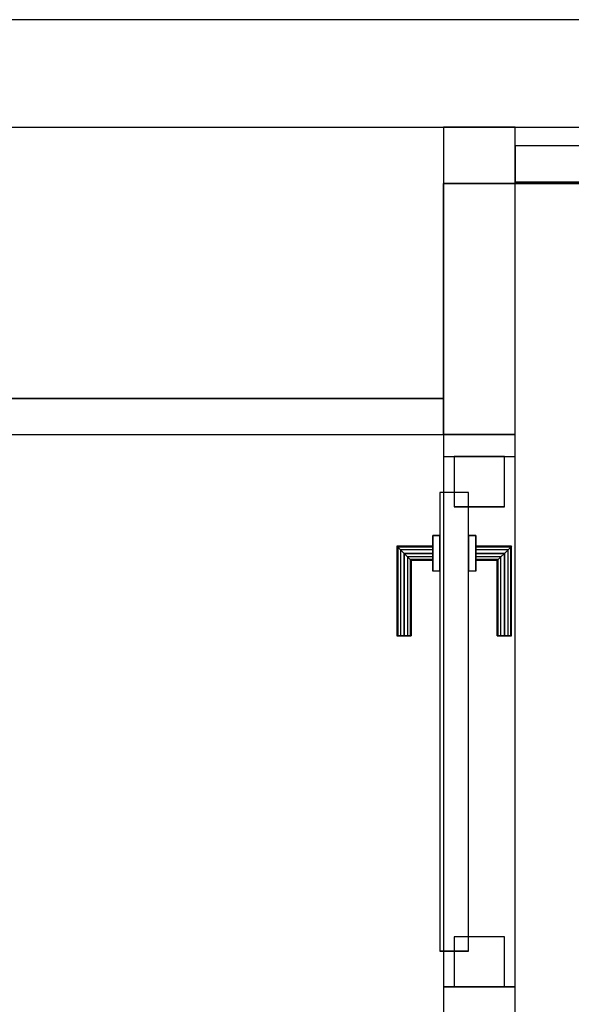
# Model space of a CAD drawing. Header units: metres. Extents: x 391.1 to 427.5, y 12.7 to 28.4.
# Tile 107 of 140: x 408.3 to 409.1, y 26.9 to 28.2. Entities that reach past the tile are written whole.
import ezdxf

# ---------------------------------------------------------------- set-up
doc = ezdxf.new("R2010")
doc.units = ezdxf.units.M
doc.layers.add('01_CARPINTERIA', color=5, linetype='Continuous', lineweight=25, true_color=0x0000ff)
doc.layers.add('01_SUELOS', color=7, linetype='Continuous', lineweight=25, true_color=0x007f00)
for name, color, linetype, lineweight in [('A-GENM-____-OTLN', 7, 'Continuous', 18), ('A-WALL-____-MCUT', 7, 'Continuous', 25), ('A-WALL-____-OTLN', 7, 'Continuous', 25)]:
    doc.layers.add(name, color=color, linetype=linetype, lineweight=lineweight)

# ---------------------------------------------------------------- blocks, each defined once
blk = doc.blocks.new('Family - Envans P1-154711-04_CLI_AIGUA_P1')
at = {"layer": 'A-WALL-____-MCUT', "color": 253, "true_color": 0xaaaaaa}
for p, q in [((2.8904, 0.05), (0, 0.05)), ((2.8904, 0), (2.8904, 0.05)), ((0, 0), (2.8904, 0))]:
    blk.add_line(p, q, dxfattribs=at)
at = {"layer": 'A-WALL-____-OTLN', "color": 253, "true_color": 0xaaaaaa}
for p, q in [((2.8904, 0.05), (0, 0.05)), ((2.8904, 0), (2.8904, 0.05)), ((0, 0), (2.8904, 0))]:
    blk.add_line(p, q, dxfattribs=at)
at = {"layer": 'A-WALL-____-OTLN', "color": 253, "lineweight": 18, "true_color": 0xaaaaaa}
blk.add_line((0, 0), (2.8904, 0), dxfattribs=at)
blk = doc.blocks.new('Family - LONDR55-XX_ZZ-ARQ-CAA-M3D-Londres55-154745-04_CLI_AIGUA_P1')
at = {"layer": '01_SUELOS', "color": 9, "true_color": 0xaad4aa}
for p, q in [((6.0204, 2.07), (4.4509, 2.07)), ((4.4509, 2.07), (6.0204, 2.07)), ((4.4509, 2.07), (4.4509, 1.77)), ((4.4509, 1.77), (4.4509, 2.07)), ((4.4509, 1.77), (1.6105, 1.77)), ((1.6105, 1.77), (4.4509, 1.77))]:
    blk.add_line(p, q, dxfattribs=at)
blk = doc.blocks.new('Family - Envans P1-154747-04_CLI_AIGUA_P1')
at = {"layer": 'A-WALL-____-MCUT', "color": 253, "true_color": 0xaaaaaa}
for p, q in [((0.949, 0.1), (0.799, 0.1)), ((0.949, 0), (0.949, 0.1)), ((1.689, 0.1), (1.689, 0)), ((1.72, 0.1), (1.689, 0.1)), ((1.72, 0), (1.72, 0.1)), ((0.799, 0), (0.949, 0)), ((1.689, 0), (1.72, 0))]:
    blk.add_line(p, q, dxfattribs=at)
at = {"layer": 'A-WALL-____-OTLN', "color": 253, "true_color": 0xaaaaaa}
for p, q in [((1.72, 0.1), (0, 0.1)), ((1.689, 0.1), (0.949, 0.1)), ((0.949, 0.1), (0.949, 0)), ((1.689, 0.1), (1.689, 0)), ((1.72, 0), (1.72, 0.1)), ((0, 0), (1.72, 0)), ((0.949, 0), (1.689, 0))]:
    blk.add_line(p, q, dxfattribs=at)
at = {"layer": 'A-WALL-____-OTLN', "color": 253, "lineweight": 18, "true_color": 0xaaaaaa}
blk.add_line((0, 0), (1.72, 0), dxfattribs=at)
blk = doc.blocks.new('Family - Vano de puerta P1-154751-04_CLI_AIGUA_P1')
at = {"layer": 'A-GENM-____-OTLN', "color": 253, "true_color": 0xaaaaaa}
for p, q in [((408.9875, 27.6184), (408.8875, 27.6184)), ((408.8875, 27.6184), (408.8875, 26.8784)), ((408.9875, 27.6184), (408.8875, 27.6184)), ((408.8875, 26.8784), (408.8875, 27.6184)), ((408.9875, 26.8784), (408.9875, 27.6184)), ((408.9875, 27.6184), (408.9875, 26.8784)), ((408.8875, 26.8784), (408.9875, 26.8784)), ((408.9875, 26.8784), (408.8875, 26.8784))]:
    blk.add_line(p, q, dxfattribs=at)
blk = doc.blocks.new('Family - LONDR55-XX_ZZ-ARQ-CAA-M3D-Londres55-154792-04_CLI_AIGUA_P1')
at = {"layer": '01_CARPINTERIA', "color": 161, "true_color": 0xaaaaff}
for p, q in [((0.49, 0.1487), (0.49, 0.15)), ((0.49, 0.15), (0.49, 0.1487)), ((0.615, 0.15), (0.49, 0.15)), ((0.49, 0.145), (0.49, 0.1487)), ((0.49, 0.1487), (0.49, 0.145)), ((0.6137, 0.1487), (0.49, 0.1487)), ((0.6137, 0.1487), (0.49, 0.1487)), ((0.49, 0.14), (0.49, 0.145)), ((0.49, 0.145), (0.49, 0.14)), ((0.61, 0.145), (0.49, 0.145)), ((0.61, 0.145), (0.49, 0.145)), ((0.49, 0.135), (0.49, 0.14)), ((0.49, 0.14), (0.49, 0.135)), ((0.49, 0.14), (0.605, 0.14)), ((0.605, 0.14), (0.49, 0.14)), ((0.6, 0.135), (0.605, 0.14)), ((0.605, 0.14), (0.6, 0.135)), ((0.61, 0.145), (0.605, 0.14)), ((0.605, 0.14), (0.61, 0.145)), ((0.605, 0.14), (0.605, 0.1)), ((0.605, 0.1), (0.605, 0.14)), ((0.6137, 0.1487), (0.61, 0.145)), ((0.61, 0.145), (0.6137, 0.1487)), ((0.61, 0.1), (0.61, 0.145)), ((0.61, 0.1), (0.61, 0.145)), ((0.615, 0.15), (0.6137, 0.1487)), ((0.6137, 0.1487), (0.615, 0.15)), ((0.6137, 0.1), (0.6137, 0.1487)), ((0.6137, 0.1), (0.6137, 0.1487)), ((0.615, 0.1), (0.615, 0.15)), ((0.49, 0.135), (0.49, 0.1313)), ((0.49, 0.1313), (0.49, 0.135)), ((0.6, 0.135), (0.49, 0.135)), ((0.6, 0.135), (0.49, 0.135)), ((0.49, 0.1313), (0.49, 0.13)), ((0.49, 0.13), (0.49, 0.1313)), ((0.5963, 0.1313), (0.49, 0.1313)), ((0.5963, 0.1313), (0.49, 0.1313)), ((0.595, 0.13), (0.49, 0.13)), ((0.595, 0.13), (0.5963, 0.1313)), ((0.5963, 0.1313), (0.595, 0.13)), ((0.595, 0.1), (0.595, 0.13)), ((0.5963, 0.1313), (0.6, 0.135)), ((0.6, 0.135), (0.5963, 0.1313)), ((0.5963, 0.1), (0.5963, 0.1313)), ((0.5963, 0.1), (0.5963, 0.1313)), ((0.6, 0.1), (0.6, 0.135)), ((0.6, 0.1), (0.6, 0.135)), ((0.63, 0.1), (0.58, 0.1)), ((0.58, 0.1), (0.63, 0.1)), ((0.58, 0.09), (0.58, 0.1)), ((0.58, 0.09), (0.58, 0.1)), ((0.5963, 0.1), (0.595, 0.1)), ((0.595, 0.1), (0.5963, 0.1)), ((0.6, 0.1), (0.5963, 0.1)), ((0.5963, 0.1), (0.6, 0.1)), ((0.605, 0.1), (0.6, 0.1)), ((0.6, 0.1), (0.605, 0.1)), ((0.61, 0.1), (0.605, 0.1)), ((0.605, 0.1), (0.61, 0.1)), ((0.61, 0.1), (0.6137, 0.1)), ((0.6137, 0.1), (0.61, 0.1)), ((0.6137, 0.1), (0.615, 0.1)), ((0.615, 0.1), (0.6137, 0.1)), ((0.63, 0.09), (0.63, 0.1)), ((0.63, 0.1), (0.63, 0.09)), ((0.69, 0.09), (0.05, 0.09)), ((0.05, 0.09), (0.05, 0.05)), ((0.69, 0.09), (0.05, 0.09)), ((0.05, 0.05), (0.05, 0.09)), ((0.63, 0.09), (0.58, 0.09)), ((0.58, 0.09), (0.63, 0.09)), ((0.69, 0.05), (0.69, 0.09)), ((0.69, 0.05), (0.69, 0.09)), ((0.07, 0.07), (0, 0.07)), ((0, 0.07), (0, 0)), ((0.07, 0.07), (0, 0.07)), ((0, 0), (0, 0.07)), ((0.07, 0), (0.07, 0.07)), ((0.07, 0), (0.07, 0.07)), ((0.74, 0.07), (0.67, 0.07)), ((0.67, 0.07), (0.67, 0)), ((0.74, 0.07), (0.67, 0.07)), ((0.67, 0), (0.67, 0.07)), ((0.74, 0), (0.74, 0.07)), ((0.74, 0), (0.74, 0.07)), ((0.05, 0.05), (0.69, 0.05)), ((0.05, 0.05), (0.69, 0.05)), ((0.58, 0.05), (0.63, 0.05)), ((0.63, 0.05), (0.58, 0.05)), ((0.58, 0.04), (0.58, 0.05)), ((0.58, 0.04), (0.58, 0.05)), ((0.63, 0.04), (0.63, 0.05)), ((0.63, 0.05), (0.63, 0.04)), ((0.58, 0.04), (0.63, 0.04)), ((0.63, 0.04), (0.58, 0.04)), ((0.5963, 0.04), (0.595, 0.04)), ((0.595, 0.04), (0.5963, 0.04)), ((0.595, 0.01), (0.595, 0.04)), ((0.6, 0.04), (0.5963, 0.04)), ((0.5963, 0.04), (0.6, 0.04)), ((0.5963, 0.0087), (0.5963, 0.04)), ((0.5963, 0.0087), (0.5963, 0.04)), ((0.6, 0.04), (0.605, 0.04)), ((0.605, 0.04), (0.6, 0.04)), ((0.6, 0.005), (0.6, 0.04)), ((0.6, 0.005), (0.6, 0.04)), ((0.605, 0.04), (0.61, 0.04)), ((0.61, 0.04), (0.605, 0.04)), ((0.605, 0.04), (0.605, 0)), ((0.605, 0), (0.605, 0.04)), ((0.61, 0.04), (0.6137, 0.04)), ((0.6137, 0.04), (0.61, 0.04)), ((0.61, -0.005), (0.61, 0.04)), ((0.61, -0.005), (0.61, 0.04)), ((0.6137, 0.04), (0.615, 0.04)), ((0.615, 0.04), (0.6137, 0.04)), ((0.6137, -0.0087), (0.6137, 0.04)), ((0.6137, -0.0087), (0.6137, 0.04)), ((0.615, -0.01), (0.615, 0.04)), ((0, 0), (0.07, 0)), ((0, 0), (0.07, 0)), ((0.49, 0.0087), (0.49, 0.01)), ((0.49, 0.01), (0.49, 0.0087)), ((0.49, 0.01), (0.595, 0.01)), ((0.49, 0.005), (0.49, 0.0087)), ((0.49, 0.0087), (0.49, 0.005)), ((0.49, 0.0087), (0.5963, 0.0087)), ((0.49, 0.0087), (0.5963, 0.0087)), ((0.49, 0), (0.49, 0.005)), ((0.49, 0.005), (0.49, 0)), ((0.49, 0.005), (0.6, 0.005)), ((0.49, 0.005), (0.6, 0.005)), ((0.49, -0.005), (0.49, 0)), ((0.49, 0), (0.49, -0.005)), ((0.605, 0), (0.49, 0)), ((0.49, 0), (0.605, 0)), ((0.5963, 0.0087), (0.595, 0.01)), ((0.595, 0.01), (0.5963, 0.0087)), ((0.6, 0.005), (0.5963, 0.0087)), ((0.5963, 0.0087), (0.6, 0.005)), ((0.605, 0), (0.6, 0.005)), ((0.6, 0.005), (0.605, 0)), ((0.605, 0), (0.61, -0.005)), ((0.67, 0), (0.74, 0)), ((0.67, 0), (0.74, 0)), ((0.49, -0.005), (0.49, -0.0087)), ((0.49, -0.0087), (0.49, -0.005)), ((0.49, -0.005), (0.61, -0.005)), ((0.49, -0.005), (0.61, -0.005)), ((0.49, -0.0087), (0.49, -0.01)), ((0.49, -0.01), (0.49, -0.0087)), ((0.49, -0.0087), (0.6137, -0.0087)), ((0.49, -0.0087), (0.6137, -0.0087)), ((0.49, -0.01), (0.615, -0.01)), ((0.61, -0.005), (0.605, 0)), ((0.61, -0.005), (0.6137, -0.0087)), ((0.6137, -0.0087), (0.61, -0.005)), ((0.6137, -0.0087), (0.615, -0.01)), ((0.615, -0.01), (0.6137, -0.0087))]:
    blk.add_line(p, q, dxfattribs=at)
blk = doc.blocks.new('Family - Porta P1-154793-04_CLI_AIGUA_P1')
blk.add_blockref('Family - LONDR55-XX_ZZ-ARQ-CAA-M3D-Londres55-154792-04_CLI_AIGUA_P1', (0, 0))
blk = doc.blocks.new('Family - Envans P1-154895-04_CLI_AIGUA_P1')
at = {"layer": 'A-WALL-____-MCUT', "color": 253, "true_color": 0xaaaaaa}
for p, q in [((25.5857, 0.15), (0.0311, 0.15)), ((0, 0), (25.556, 0))]:
    blk.add_line(p, q, dxfattribs=at)
at = {"layer": 'A-WALL-____-OTLN', "color": 253, "true_color": 0xaaaaaa}
for p, q in [((25.5857, 0.15), (0.0311, 0.15)), ((0, 0), (25.556, 0))]:
    blk.add_line(p, q, dxfattribs=at)
at = {"layer": 'A-WALL-____-OTLN', "color": 253, "lineweight": 18, "true_color": 0xaaaaaa}
blk.add_line((0, 0), (25.556, 0), dxfattribs=at)
blk = doc.blocks.new('Family - Envans P1-155103-04_CLI_AIGUA_P1')
at = {"layer": 'A-WALL-____-MCUT', "color": 253, "true_color": 0xaaaaaa}
for p, q in [((0.4288, 0.1), (0, 0.1)), ((0, 0.1), (0, 0)), ((0.4288, 0), (0.4288, 0.1)), ((0, 0), (0.4288, 0))]:
    blk.add_line(p, q, dxfattribs=at)
at = {"layer": 'A-WALL-____-OTLN', "color": 253, "true_color": 0xaaaaaa}
for p, q in [((0.4288, 0.1), (0, 0.1)), ((0, 0.1), (0, 0)), ((0.4288, 0), (0.4288, 0.1)), ((0, 0), (0.4288, 0))]:
    blk.add_line(p, q, dxfattribs=at)
at = {"layer": 'A-WALL-____-OTLN', "color": 253, "lineweight": 18, "true_color": 0xaaaaaa}
blk.add_line((0, 0), (0.4288, 0), dxfattribs=at)
blk = doc.blocks.new('Family - Envans P1-155219-04_CLI_AIGUA_P1')
at = {"layer": 'A-WALL-____-MCUT', "color": 253, "true_color": 0xaaaaaa}
for p, q in [((1.4695, 0.05), (0, 0.05)), ((0, 0.05), (0, 0)), ((1.4695, 0), (1.4695, 0.05)), ((0, 0), (1.4695, 0))]:
    blk.add_line(p, q, dxfattribs=at)
at = {"layer": 'A-WALL-____-OTLN', "color": 253, "true_color": 0xaaaaaa}
for p, q in [((1.4695, 0.05), (0, 0.05)), ((0, 0.05), (0, 0)), ((1.4695, 0), (1.4695, 0.05)), ((0, 0), (1.4695, 0))]:
    blk.add_line(p, q, dxfattribs=at)
at = {"layer": 'A-WALL-____-OTLN', "color": 253, "lineweight": 18, "true_color": 0xaaaaaa}
blk.add_line((0, 0), (1.4695, 0), dxfattribs=at)
blk = doc.blocks.new('LONDR55-XX_ZZ-ARQ-CAA-M3D-Londres55_ifc-1-04_CLI_AIGUA_P1')
at = {"layer": '01_CARPINTERIA', "color": 253, "lineweight": 18, "true_color": 0xaaaaaa, "rotation": 90}
blk.add_blockref('Family - Porta P1-154793-04_CLI_AIGUA_P1', (408.9725, 26.8784), dxfattribs=at)
at = {"layer": '01_SUELOS', "color": 253, "lineweight": 18, "true_color": 0xaaaaaa}
blk.add_blockref('Family - LONDR55-XX_ZZ-ARQ-CAA-M3D-Londres55-154745-04_CLI_AIGUA_P1', (404.4366, 25.9295), dxfattribs=at)
at = {"layer": 'A-GENM-____-OTLN', "color": 253, "lineweight": 18, "true_color": 0xaaaaaa}
blk.add_blockref('Family - Vano de puerta P1-154751-04_CLI_AIGUA_P1', (0, 0), dxfattribs=at)
at = {"layer": 'A-WALL-____-OTLN', "color": 253, "lineweight": 18, "true_color": 0xaaaaaa}
for name, p, rotation in [('Family - Envans P1-154895-04_CLI_AIGUA_P1', (426.8464, 28.2282), 180), ('Family - Envans P1-155103-04_CLI_AIGUA_P1', (408.9875, 27.6495), 90), ('Family - Envans P1-154747-04_CLI_AIGUA_P1', (408.9875, 25.9295), 90)]:
    blk.add_blockref(name, p, dxfattribs=dict(at, rotation=rotation))
for name, p in [('Family - Envans P1-155219-04_CLI_AIGUA_P1', (408.9875, 28.002)), ('Family - Envans P1-154711-04_CLI_AIGUA_P1', (405.9971, 27.6495))]:
    blk.add_blockref(name, p, dxfattribs=at)

msp = doc.modelspace()

# ---------------------------------------------------------------- block references
at = {"lineweight": 5}
msp.add_blockref('LONDR55-XX_ZZ-ARQ-CAA-M3D-Londres55_ifc-1-04_CLI_AIGUA_P1', (0, 0), dxfattribs=at)

doc.saveas('drawing.dxf')
